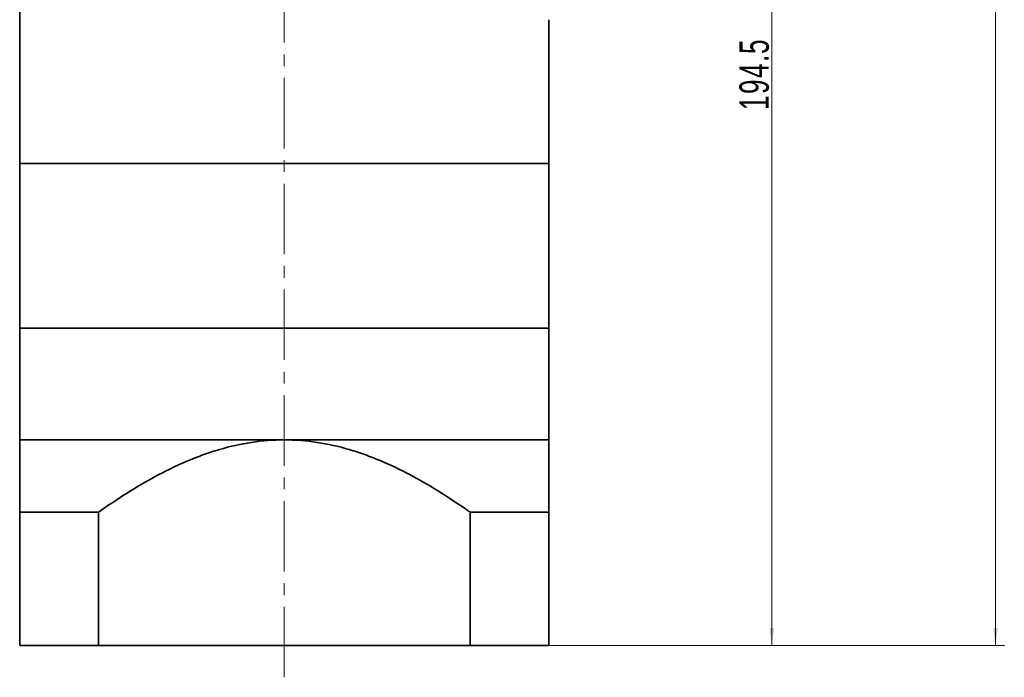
# Model space of a CAD drawing. Header units: millimetres. Extents: x 3821 to 4581, y -174 to 374.
# Tile 4 of 8: x 4242 to 4409, y 33 to 145. Entities that reach past the tile are written whole.
import ezdxf

# ---------------------------------------------------------------- set-up
doc = ezdxf.new("R2010")
doc.units = ezdxf.units.MM
doc.linetypes.add('点画线', pattern=[18, 12, -2, 2, -2])
doc.layers.get('0').update_dxf_attribs({"lineweight": 35})
for name, color, linetype, lineweight in [('CDRAFT0', 7, 'Continuous', 35), ('EB0', 7, 'Continuous', 35), ('EB0_1', 7, 'Continuous', 35), ('中心线层', 1, '点画线', 18), ('尺寸线层', 3, 'Continuous', 18), ('粗实线层', 7, 'Continuous', 35), ('粗实线层_1', 7, 'Continuous', 35)]:
    doc.layers.add(name, color=color, linetype=linetype, lineweight=lineweight)
doc.styles.add('标准', font='txt', dxfattribs={"width": 0.667})
doc.dimstyles.new('a4-1-1', dxfattribs={"dimtxt": 3, "dimasz": 3, "dimexe": 1.5, "dimexo": 0, "dimgap": 0.5, "dimtad": 1, "dimdec": 3, "dimdsep": 46, "dimtxsty": '标准', "dimblk": '_CAXARROW', "dimcen": 0, "dimdle": 6, "dimazin": 2, "dimtfac": 0.707107, "dimtdec": 3, "dimtix": 1, "dimtmove": 2, "dimatfit": 3, "dimfxl": 0, "dimfrac": 2, "dimtolj": 1, "dimarcsym": 0})

# ---------------------------------------------------------------- blocks, each defined once
blk = doc.blocks.new('*X47')
at = {"layer": '尺寸线层', "linetype": 'Continuous'}
for points in [[(4407.9, 285.41), (4407.52, 282.41), (4408.27, 282.41)], [(4407.9, 38.41), (4407.52, 41.41), (4408.27, 41.41)]]:
    blk.add_hatch(color=0, dxfattribs=at).paths.add_polyline_path(points, flags=0)
at = {"layer": '尺寸线层', "color": 0, "linetype": 'Continuous'}
for p, q in [((4339.45, 285.41), (4409.4, 285.41)), ((4407.9, 38.41), (4407.9, 285.41)), ((4331.95, 38.41), (4409.4, 38.41))]:
    blk.add_line(p, q, dxfattribs=at)
at = {"layer": '尺寸线层', "color": 0, "insert": (4404.92, 161.91), "char_height": 5, "width": 13.2174, "attachment_point": 5, "rotation": 90, "line_spacing_factor": 1.15057, "style": '标准'}
blk.add_mtext('\\T1.1;247', dxfattribs=at)
blk = doc.blocks.new('_CAXARROW')
blk.add_hatch(color=0).paths.add_polyline_path([(0, 0), (-1, 0.125), (-1, -0.125)], flags=0)
blk = doc.blocks.new('*X48')
at = {"layer": '尺寸线层', "linetype": 'Continuous'}
for points in [[(4369.85, 232.91), (4370.22, 229.91), (4369.47, 229.91)], [(4369.85, 38.41), (4370.22, 41.41), (4369.47, 41.41)]]:
    blk.add_hatch(color=0, dxfattribs=at).paths.add_polyline_path(points, flags=0)
at = {"layer": '尺寸线层', "color": 0, "linetype": 'Continuous'}
for p, q in [((4348.95, 232.91), (4371.35, 232.91)), ((4369.85, 232.91), (4369.85, 38.41)), ((4331.95, 38.41), (4371.35, 38.41))]:
    blk.add_line(p, q, dxfattribs=at)
at = {"layer": '尺寸线层', "color": 0, "insert": (4366.88, 135.66), "char_height": 5, "width": 23.1179, "attachment_point": 5, "rotation": 90, "line_spacing_factor": 1.15057, "style": '标准'}
blk.add_mtext('\\T1.1;194.5', dxfattribs=at)

msp = doc.modelspace()

# ---------------------------------------------------------------- linework, layer by layer
at = {"layer": 'CDRAFT0', "color": 7}
for points in [[(4255.3308, 61.0785), (4255.6025, 61.2712), (4255.8751, 61.4627), (4259.2091, 63.7854), (4262.352, 65.7645), (4267.2669, 68.3602), (4268.939, 69.1624), (4271.513, 70.2434), (4272.3821, 70.5832), (4274.1453, 71.216), (4275.0396, 71.5088), (4279.522, 72.8232), (4283.1867, 73.4101), (4286.9508, 73.4101)], [(4318.5708, 61.0785), (4318.299, 61.2712), (4318.0265, 61.4627), (4314.6925, 63.7854), (4311.5496, 65.7645), (4306.6347, 68.3602), (4304.9625, 69.1624), (4302.3885, 70.2434), (4301.5195, 70.5832), (4299.7563, 71.216), (4298.8619, 71.5088), (4294.3795, 72.8232), (4290.7149, 73.4101), (4286.9508, 73.4101)]]:
    msp.add_open_spline(points, degree=3, knots=[0, 0, 0, 0, 0.99720046, 0.99720046, 12.1623426, 12.1623426, 17.74491368, 17.74491368, 20.53619921, 20.53619921, 23.32748475, 23.32748475, 34.49262689, 34.49262689, 34.49262689, 34.49262689], dxfattribs=at)
at = {"layer": 'EB0'}
for p, q in [((4241.9508, 164.9101), (4241.9508, 120.4101)), ((4331.9508, 144.9101), (4331.9508, 120.4101)), ((4331.9508, 120.4101), (4241.9508, 120.4101)), ((4331.9508, 120.4101), (4241.9508, 120.4101)), ((4331.9508, 92.4101), (4241.9508, 92.4101))]:
    msp.add_line(p, q, dxfattribs=at)
at = {"layer": 'EB0_1'}
for p, q in [((4331.9508, 120.4101), (4241.9508, 120.4101)), ((4241.9508, 120.4101), (4241.9508, 38.4097)), ((4331.9508, 120.4101), (4331.9508, 38.4097)), ((4241.9508, 92.4101), (4241.9508, 73.4101)), ((4331.9508, 92.4101), (4241.9508, 92.4101)), ((4241.9508, 92.4101), (4241.9508, 73.4101)), ((4331.9508, 92.4101), (4241.9508, 92.4101)), ((4331.9508, 92.4101), (4331.9508, 38.4097)), ((4255.3308, 61.0785), (4255.3308, 38.4097)), ((4318.5708, 61.0785), (4318.5708, 38.4097)), ((4331.9508, 38.4097), (4241.9508, 38.4097))]:
    msp.add_line(p, q, dxfattribs=at)
at = {"layer": '中心线层'}
msp.add_line((4286.9508, 33.0031), (4286.9508, 293.6722), dxfattribs=at)
at = {"layer": '粗实线层'}
msp.add_line((4241.9508, 73.4101), (4331.9508, 73.4101), dxfattribs=at)
at = {"layer": '粗实线层_1'}
for p, q in [((4255.3308, 61.0785), (4241.9508, 61.0785)), ((4318.5708, 61.0785), (4331.9508, 61.0785))]:
    msp.add_line(p, q, dxfattribs=at)

# ---------------------------------------------------------------- dimensions: what is measured, and where the dimension line sits
at = {"layer": '尺寸线层'}
for base, p1, p2, picture, middle in [((4407.8956, 285.4101), (4331.9508, 38.4097), (4339.4508, 285.4101), '*X47', (4404.9226, 161.9099)), ((4369.8488, 38.4097), (4348.9508, 232.9101), (4331.9508, 38.4097), '*X48', (4366.8758, 135.6599))]:
    dim = msp.add_linear_dim(base=base, p1=p1, p2=p2, angle=90, dimstyle='a4-1-1', override={"dimtxt": 5, "dimsah": 1, "dimtfill": 1, "dimtzin": 8}, dxfattribs=at)
    dim.commit()
    dim.dimension.update_dxf_attribs({"geometry": picture, "text_midpoint": middle})

doc.saveas('drawing.dxf')
